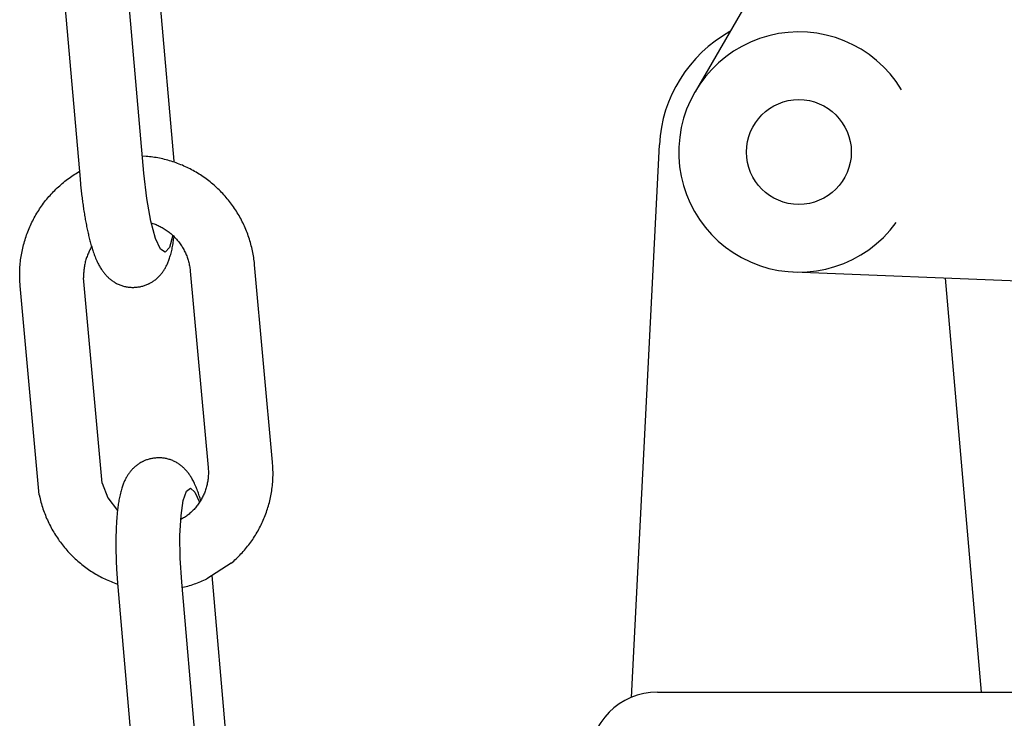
# Model space of a CAD drawing. Extents: x -169 to 7270, y -140 to 2984.
# Tile 208 of 256: x 1845.47 to 1847.26, y 415.19 to 416.46. Entities that reach past the tile are written whole.
import ezdxf

# ---------------------------------------------------------------- set-up
doc = ezdxf.new("R2010")
doc.units = 0
doc.header["$MEASUREMENT"] = 0
doc.layers.add('FILL-CAP', color=1, linetype='CONTINUOUS')
doc.layers.add('SPILL-BUCKET', color=1, linetype='CONTINUOUS')

msp = doc.modelspace()

# ---------------------------------------------------------------- linework, layer by layer
at = {"layer": 'FILL-CAP', "linetype": 'Continuous'}
for p, q in [((1846.90898, 416.69035), (1846.70063, 416.33192)), ((1846.58483, 415.22851), (1846.63584, 416.23539)), ((1847.8934, 415.96186), (1846.88078, 416.00343)), ((1847.2225, 415.23798), (1847.15662, 415.99211)), ((1846.63256, 415.23798), (1847.81396, 415.23798))]:
    msp.add_line(p, q, dxfattribs=at)
at = {"layer": 'FILL-CAP', "color": 7, "linetype": 'Continuous'}
msp.add_circle((1846.88975, 416.22199), 0.0955, dxfattribs=at)
at = {"layer": 'FILL-CAP', "linetype": 'Continuous'}
for centre, radius, start, end in [((1846.88552, 416.22274), 0.25, 119.01975, 177.10011), ((1846.88983, 416.22199), 0.2188, 31.20748, 324.09013), ((1846.63256, 415.11298), 0.125, 90, 180)]:
    msp.add_arc(centre, radius, start, end, dxfattribs=at)
at = {"layer": 'SPILL-BUCKET', "color": 1, "linetype": 'Continuous'}
for p, q in [((1845.69678, 416.18323), (1845.66548, 416.54068)), ((1845.75198, 416.20506), (1845.7216, 416.55193)), ((1845.54901, 416.53239), (1845.58053, 416.17245)), ((1845.70101, 416.21413), (1845.69403, 416.21461)), ((1845.70409, 416.21385), (1845.70101, 416.21413)), ((1845.70717, 416.21352), (1845.70409, 416.21385)), ((1845.71024, 416.21315), (1845.70717, 416.21352)), ((1845.71331, 416.21274), (1845.71024, 416.21315)), ((1845.71637, 416.21228), (1845.71331, 416.21274)), ((1845.71942, 416.21177), (1845.71637, 416.21228)), ((1845.72247, 416.21122), (1845.71942, 416.21177)), ((1845.72551, 416.21063), (1845.72247, 416.21122)), ((1845.72854, 416.20999), (1845.72551, 416.21063)), ((1845.73157, 416.20931), (1845.72854, 416.20999)), ((1845.73458, 416.20859), (1845.73157, 416.20931)), ((1845.73759, 416.20781), (1845.73458, 416.20859)), ((1845.74058, 416.207), (1845.73759, 416.20781)), ((1845.74356, 416.20615), (1845.74058, 416.207)), ((1845.74653, 416.20525), (1845.74356, 416.20615)), ((1845.74949, 416.2043), (1845.74653, 416.20525)), ((1845.75243, 416.20332), (1845.74949, 416.2043)), ((1845.75536, 416.20229), (1845.75243, 416.20332)), ((1845.75828, 416.20122), (1845.75536, 416.20229)), ((1845.76118, 416.20011), (1845.75828, 416.20122)), ((1845.76406, 416.19895), (1845.76118, 416.20011)), ((1845.76693, 416.19775), (1845.76406, 416.19895)), ((1845.76978, 416.19652), (1845.76693, 416.19775)), ((1845.56553, 416.17794), (1845.56811, 416.17967)), ((1845.56811, 416.17967), (1845.57072, 416.18136)), ((1845.57072, 416.18136), (1845.57335, 416.18302)), ((1845.57335, 416.18302), (1845.576, 416.18464)), ((1845.576, 416.18464), (1845.57867, 416.18621)), ((1845.57867, 416.18621), (1845.57929, 416.18657)), ((1845.7021, 416.13703), (1845.69678, 416.18323)), ((1845.77261, 416.19524), (1845.76978, 416.19652)), ((1845.77543, 416.19392), (1845.77261, 416.19524)), ((1845.77822, 416.19256), (1845.77543, 416.19392)), ((1845.781, 416.19115), (1845.77822, 416.19256)), ((1845.78376, 416.18971), (1845.781, 416.19115)), ((1845.78649, 416.18823), (1845.78376, 416.18971)), ((1845.78921, 416.18671), (1845.78649, 416.18823)), ((1845.7919, 416.18514), (1845.78921, 416.18671)), ((1845.79457, 416.18354), (1845.7919, 416.18514)), ((1845.79722, 416.18191), (1845.79457, 416.18354)), ((1845.79985, 416.18023), (1845.79722, 416.18191)), ((1845.80245, 416.17852), (1845.79985, 416.18023)), ((1845.54349, 416.1607), (1845.54582, 416.16276)), ((1845.54582, 416.16276), (1845.54819, 416.16478)), ((1845.54819, 416.16478), (1845.55059, 416.16677)), ((1845.55059, 416.16677), (1845.55301, 416.16872)), ((1845.55301, 416.16872), (1845.55546, 416.17063)), ((1845.55546, 416.17063), (1845.55794, 416.17251)), ((1845.55794, 416.17251), (1845.56045, 416.17436)), ((1845.56045, 416.17436), (1845.56298, 416.17616)), ((1845.56298, 416.17616), (1845.56553, 416.17794)), ((1845.58053, 416.17245), (1845.58066, 416.17097)), ((1845.58066, 416.17097), (1845.58079, 416.16948)), ((1845.58079, 416.16948), (1845.58105, 416.16666)), ((1845.58105, 416.16666), (1845.58132, 416.16385)), ((1845.58132, 416.16385), (1845.58159, 416.16104)), ((1845.58159, 416.16104), (1845.58188, 416.15824)), ((1845.80503, 416.17676), (1845.80245, 416.17852)), ((1845.80758, 416.17498), (1845.80503, 416.17676)), ((1845.81011, 416.17315), (1845.80758, 416.17498)), ((1845.81261, 416.17129), (1845.81011, 416.17315)), ((1845.81508, 416.16939), (1845.81261, 416.17129)), ((1845.81753, 416.16745), (1845.81508, 416.16939)), ((1845.81995, 416.16548), (1845.81753, 416.16745)), ((1845.82234, 416.16348), (1845.81995, 416.16548)), ((1845.8247, 416.16144), (1845.82234, 416.16348)), ((1845.82703, 416.15937), (1845.8247, 416.16144)), ((1845.52381, 416.14073), (1845.52587, 416.14307)), ((1845.52587, 416.14307), (1845.52796, 416.14539)), ((1845.52796, 416.14539), (1845.53009, 416.14767)), ((1845.53009, 416.14767), (1845.53224, 416.14993)), ((1845.53224, 416.14993), (1845.53443, 416.15215)), ((1845.53443, 416.15215), (1845.53665, 416.15433)), ((1845.53665, 416.15433), (1845.5389, 416.15649)), ((1845.5389, 416.15649), (1845.54118, 416.15861)), ((1845.54118, 416.15861), (1845.54349, 416.1607)), ((1845.58188, 416.15824), (1845.58217, 416.15544)), ((1845.58217, 416.15544), (1845.58247, 416.15266)), ((1845.58247, 416.15266), (1845.58278, 416.14987)), ((1845.58278, 416.14987), (1845.58309, 416.1471)), ((1845.58309, 416.1471), (1845.58342, 416.14433)), ((1845.58342, 416.14433), (1845.58375, 416.14158)), ((1845.82934, 416.15726), (1845.82703, 416.15937)), ((1845.83161, 416.15512), (1845.82934, 416.15726)), ((1845.83385, 416.15295), (1845.83161, 416.15512)), ((1845.83607, 416.15075), (1845.83385, 416.15295)), ((1845.83824, 416.14851), (1845.83607, 416.15075)), ((1845.84039, 416.14624), (1845.83824, 416.14851)), ((1845.84251, 416.14395), (1845.84039, 416.14624)), ((1845.84459, 416.14162), (1845.84251, 416.14395)), ((1845.51037, 416.12352), (1845.51219, 416.12606)), ((1845.51219, 416.12606), (1845.51404, 416.12858)), ((1845.51404, 416.12858), (1845.51592, 416.13107)), ((1845.51592, 416.13107), (1845.51784, 416.13352)), ((1845.51784, 416.13352), (1845.5198, 416.13595)), ((1845.5198, 416.13595), (1845.52179, 416.13836)), ((1845.52179, 416.13836), (1845.52381, 416.14073)), ((1845.58375, 416.14158), (1845.58409, 416.13883)), ((1845.58409, 416.13883), (1845.58444, 416.13609)), ((1845.58444, 416.13609), (1845.58479, 416.13337)), ((1845.58479, 416.13337), (1845.58515, 416.13065)), ((1845.58515, 416.13065), (1845.58552, 416.12794)), ((1845.58552, 416.12794), (1845.5859, 416.12525)), ((1845.5859, 416.12525), (1845.58628, 416.12257)), ((1845.70938, 416.09627), (1845.7021, 416.13703)), ((1845.84664, 416.13926), (1845.84459, 416.14162)), ((1845.84866, 416.13687), (1845.84664, 416.13926)), ((1845.85064, 416.13446), (1845.84866, 416.13687)), ((1845.85259, 416.13201), (1845.85064, 416.13446)), ((1845.8545, 416.12954), (1845.85259, 416.13201)), ((1845.85638, 416.12704), (1845.8545, 416.12954)), ((1845.85822, 416.12451), (1845.85638, 416.12704)), ((1845.49871, 416.10504), (1845.50026, 416.10775)), ((1845.50026, 416.10775), (1845.50186, 416.11044)), ((1845.50186, 416.11044), (1845.50348, 416.1131)), ((1845.50348, 416.1131), (1845.50515, 416.11575)), ((1845.50515, 416.11575), (1845.50685, 416.11836)), ((1845.50685, 416.11836), (1845.50859, 416.12095)), ((1845.50859, 416.12095), (1845.51037, 416.12352)), ((1845.58628, 416.12257), (1845.58668, 416.1199)), ((1845.58668, 416.1199), (1845.58708, 416.11725)), ((1845.58708, 416.11725), (1845.58748, 416.11461)), ((1845.58748, 416.11461), (1845.5879, 416.11198)), ((1845.5879, 416.11198), (1845.58832, 416.10937)), ((1845.58832, 416.10937), (1845.58875, 416.10677)), ((1845.86002, 416.12196), (1845.85822, 416.12451)), ((1845.86179, 416.11939), (1845.86002, 416.12196)), ((1845.86352, 416.11678), (1845.86179, 416.11939)), ((1845.86522, 416.11415), (1845.86352, 416.11678)), ((1845.86687, 416.1115), (1845.86522, 416.11415)), ((1845.86849, 416.10882), (1845.86687, 416.1115)), ((1845.87007, 416.10613), (1845.86849, 416.10882)), ((1845.49022, 416.08832), (1845.49154, 416.09116)), ((1845.49154, 416.09116), (1845.4929, 416.09397)), ((1845.4929, 416.09397), (1845.49429, 416.09677)), ((1845.49429, 416.09677), (1845.49572, 416.09955)), ((1845.49572, 416.09955), (1845.4972, 416.1023)), ((1845.4972, 416.1023), (1845.49871, 416.10504)), ((1845.58875, 416.10677), (1845.58919, 416.10419)), ((1845.58919, 416.10419), (1845.58963, 416.10162)), ((1845.58963, 416.10162), (1845.59009, 416.09907)), ((1845.59009, 416.09907), (1845.59055, 416.09653)), ((1845.59055, 416.09653), (1845.59102, 416.09401)), ((1845.59102, 416.09401), (1845.59149, 416.09151)), ((1845.59149, 416.09151), (1845.59198, 416.08902)), ((1845.71795, 416.06469), (1845.70938, 416.09627)), ((1845.71026, 416.09301), (1845.71327, 416.09201)), ((1845.71327, 416.09201), (1845.71523, 416.09131)), ((1845.71523, 416.09131), (1845.71719, 416.09058)), ((1845.71719, 416.09058), (1845.71912, 416.0898)), ((1845.71912, 416.0898), (1845.72104, 416.08898)), ((1845.87161, 416.10341), (1845.87007, 416.10613)), ((1845.87312, 416.10067), (1845.87161, 416.10341)), ((1845.87458, 416.0979), (1845.87312, 416.10067)), ((1845.876, 416.09512), (1845.87458, 416.0979)), ((1845.87739, 416.09231), (1845.876, 416.09512)), ((1845.87873, 416.08949), (1845.87739, 416.09231)), ((1845.88003, 416.08665), (1845.87873, 416.08949)), ((1845.4832, 416.07093), (1845.48427, 416.07387)), ((1845.48427, 416.07387), (1845.48537, 416.07679)), ((1845.48537, 416.07679), (1845.48652, 416.0797)), ((1845.48652, 416.0797), (1845.48772, 416.08259)), ((1845.48772, 416.08259), (1845.48895, 416.08547)), ((1845.48895, 416.08547), (1845.49022, 416.08832)), ((1845.59198, 416.08902), (1845.59247, 416.08655)), ((1845.59247, 416.08655), (1845.59297, 416.08409)), ((1845.59297, 416.08409), (1845.59348, 416.08165)), ((1845.59348, 416.08165), (1845.594, 416.07923)), ((1845.594, 416.07923), (1845.59453, 416.07683)), ((1845.59453, 416.07683), (1845.59506, 416.07444)), ((1845.59506, 416.07444), (1845.59561, 416.07206)), ((1845.59561, 416.07206), (1845.59616, 416.06971)), ((1845.72104, 416.08898), (1845.72295, 416.08812)), ((1845.72295, 416.08812), (1845.72483, 416.08722)), ((1845.72483, 416.08722), (1845.7267, 416.08628)), ((1845.7267, 416.08628), (1845.72855, 416.0853)), ((1845.72855, 416.0853), (1845.73038, 416.08429)), ((1845.73038, 416.08429), (1845.73219, 416.08323)), ((1845.73219, 416.08323), (1845.73397, 416.08213)), ((1845.73397, 416.08213), (1845.73574, 416.081)), ((1845.73574, 416.081), (1845.73748, 416.07983)), ((1845.73748, 416.07983), (1845.73919, 416.07863)), ((1845.73919, 416.07863), (1845.74088, 416.07739)), ((1845.74088, 416.07739), (1845.74255, 416.07611)), ((1845.74255, 416.07611), (1845.74419, 416.0748)), ((1845.74419, 416.0748), (1845.7458, 416.07345)), ((1845.7458, 416.07345), (1845.74738, 416.07207)), ((1845.74738, 416.07207), (1845.74894, 416.07066)), ((1845.8813, 416.08378), (1845.88003, 416.08665)), ((1845.88252, 416.08091), (1845.8813, 416.08378)), ((1845.8837, 416.07801), (1845.88252, 416.08091)), ((1845.88484, 416.0751), (1845.8837, 416.07801)), ((1845.88593, 416.07217), (1845.88484, 416.0751)), ((1845.88699, 416.06923), (1845.88593, 416.07217)), ((1845.47768, 416.053), (1845.4785, 416.05602)), ((1845.4785, 416.05602), (1845.47935, 416.05903)), ((1845.47935, 416.05903), (1845.48025, 416.06203)), ((1845.48025, 416.06203), (1845.48119, 416.06501)), ((1845.48119, 416.06501), (1845.48217, 416.06798)), ((1845.48217, 416.06798), (1845.4832, 416.07093)), ((1845.59616, 416.06971), (1845.59673, 416.06736)), ((1845.59673, 416.06736), (1845.5973, 416.06504)), ((1845.5973, 416.06504), (1845.59789, 416.06272)), ((1845.59789, 416.06272), (1845.59849, 416.06043)), ((1845.59849, 416.06043), (1845.59911, 416.05813)), ((1845.59911, 416.05813), (1845.59973, 416.05586)), ((1845.59973, 416.05586), (1845.60037, 416.05358)), ((1845.60037, 416.05358), (1845.60103, 416.05134)), ((1845.72703, 416.04515), (1845.71795, 416.06469)), ((1845.74928, 416.07027), (1845.74344, 416.04807)), ((1845.74894, 416.07066), (1845.75047, 416.06922)), ((1845.74948, 416.05261), (1845.7499, 416.05506)), ((1845.7499, 416.05506), (1845.7503, 416.05755)), ((1845.7503, 416.05755), (1845.75067, 416.05997)), ((1845.75047, 416.06922), (1845.75196, 416.06774)), ((1845.75067, 416.05997), (1845.75102, 416.06242)), ((1845.75102, 416.06242), (1845.75135, 416.06483)), ((1845.75135, 416.06483), (1845.75166, 416.06727)), ((1845.75166, 416.06727), (1845.75174, 416.06795)), ((1845.75196, 416.06774), (1845.75343, 416.06623)), ((1845.75343, 416.06623), (1845.75487, 416.06469)), ((1845.75487, 416.06469), (1845.75627, 416.06312)), ((1845.75627, 416.06312), (1845.75764, 416.06153)), ((1845.75764, 416.06153), (1845.75898, 416.0599)), ((1845.75898, 416.0599), (1845.76029, 416.05825)), ((1845.76029, 416.05825), (1845.76156, 416.05657)), ((1845.76156, 416.05657), (1845.7628, 416.05487)), ((1845.7628, 416.05487), (1845.764, 416.05314)), ((1845.888, 416.06627), (1845.88699, 416.06923)), ((1845.88897, 416.0633), (1845.888, 416.06627)), ((1845.8899, 416.06032), (1845.88897, 416.0633)), ((1845.89078, 416.05732), (1845.8899, 416.06032)), ((1845.89162, 416.05431), (1845.89078, 416.05732)), ((1845.89242, 416.05129), (1845.89162, 416.05431)), ((1845.47373, 416.03467), (1845.47428, 416.03775)), ((1845.47428, 416.03775), (1845.47487, 416.04082)), ((1845.47487, 416.04082), (1845.47551, 416.04388)), ((1845.47551, 416.04388), (1845.47619, 416.04693)), ((1845.47619, 416.04693), (1845.47692, 416.04997)), ((1845.47692, 416.04997), (1845.47768, 416.053)), ((1845.59481, 416.03588), (1845.59402, 416.03393)), ((1845.59564, 416.03782), (1845.59481, 416.03588)), ((1845.59651, 416.03974), (1845.59564, 416.03782)), ((1845.59742, 416.04164), (1845.59651, 416.03974)), ((1845.59837, 416.04352), (1845.59742, 416.04164)), ((1845.59935, 416.04538), (1845.59837, 416.04352)), ((1845.60038, 416.04722), (1845.59935, 416.04538)), ((1845.60144, 416.04904), (1845.60038, 416.04722)), ((1845.60103, 416.05134), (1845.6017, 416.04907)), ((1845.6016, 416.04931), (1845.60144, 416.04904)), ((1845.6017, 416.04907), (1845.60239, 416.04683)), ((1845.60239, 416.04683), (1845.60311, 416.04457)), ((1845.60311, 416.04457), (1845.60384, 416.04234)), ((1845.60384, 416.04234), (1845.60461, 416.04007)), ((1845.60461, 416.04007), (1845.60539, 416.03783)), ((1845.60539, 416.03783), (1845.60622, 416.03554)), ((1845.60622, 416.03554), (1845.60707, 416.03327)), ((1845.73579, 416.03943), (1845.72703, 416.04515)), ((1845.74344, 416.04807), (1845.73579, 416.03943)), ((1845.74496, 416.03301), (1845.74561, 416.03528)), ((1845.74561, 416.03528), (1845.74623, 416.03758)), ((1845.74623, 416.03758), (1845.74685, 416.04004)), ((1845.74685, 416.04004), (1845.74744, 416.04252)), ((1845.74744, 416.04252), (1845.748, 416.04505)), ((1845.748, 416.04505), (1845.74853, 416.0476)), ((1845.74853, 416.0476), (1845.74901, 416.05009)), ((1845.74901, 416.05009), (1845.74948, 416.05261)), ((1845.764, 416.05314), (1845.76517, 416.05138)), ((1845.76517, 416.05138), (1845.7663, 416.0496)), ((1845.7663, 416.0496), (1845.76739, 416.0478)), ((1845.76739, 416.0478), (1845.76845, 416.04598)), ((1845.76845, 416.04598), (1845.76946, 416.04413)), ((1845.76946, 416.04413), (1845.77045, 416.04227)), ((1845.77045, 416.04227), (1845.77139, 416.04038)), ((1845.77139, 416.04038), (1845.77229, 416.03848)), ((1845.77229, 416.03848), (1845.77316, 416.03656)), ((1845.77316, 416.03656), (1845.77398, 416.03462)), ((1845.89318, 416.04825), (1845.89242, 416.05129)), ((1845.89389, 416.04521), (1845.89318, 416.04825)), ((1845.89456, 416.04216), (1845.89389, 416.04521)), ((1845.89518, 416.0391), (1845.89456, 416.04216)), ((1845.89576, 416.03603), (1845.89518, 416.0391)), ((1845.8963, 416.03295), (1845.89576, 416.03603)), ((1845.47135, 416.01607), (1845.47164, 416.01918)), ((1845.47164, 416.01918), (1845.47197, 416.02229)), ((1845.47197, 416.02229), (1845.47234, 416.0254)), ((1845.47234, 416.0254), (1845.47276, 416.02849)), ((1845.47276, 416.02849), (1845.47322, 416.03159)), ((1845.47322, 416.03159), (1845.47373, 416.03467)), ((1845.58916, 416.0178), (1845.58875, 416.01574)), ((1845.58963, 416.01986), (1845.58916, 416.0178)), ((1845.59013, 416.02191), (1845.58963, 416.01986)), ((1845.59067, 416.02394), (1845.59013, 416.02191)), ((1845.59126, 416.02597), (1845.59067, 416.02394)), ((1845.59189, 416.02798), (1845.59126, 416.02597)), ((1845.59256, 416.02998), (1845.59189, 416.02798)), ((1845.59327, 416.03196), (1845.59256, 416.02998)), ((1845.59402, 416.03393), (1845.59327, 416.03196)), ((1845.60707, 416.03327), (1845.60799, 416.03094)), ((1845.60799, 416.03094), (1845.60893, 416.02863)), ((1845.60893, 416.02863), (1845.60994, 416.02625)), ((1845.60994, 416.02625), (1845.61099, 416.0239)), ((1845.61099, 416.0239), (1845.61196, 416.02181)), ((1845.61196, 416.02181), (1845.61296, 416.01974)), ((1845.61296, 416.01974), (1845.61391, 416.01788)), ((1845.61391, 416.01788), (1845.61489, 416.01602)), ((1845.73903, 416.01709), (1845.73971, 416.01857)), ((1845.73971, 416.01857), (1845.7404, 416.02015)), ((1845.7404, 416.02015), (1845.74106, 416.02173)), ((1845.74106, 416.02173), (1845.74173, 416.02344)), ((1845.74173, 416.02344), (1845.74237, 416.02514)), ((1845.74237, 416.02514), (1845.74304, 416.02701)), ((1845.74304, 416.02701), (1845.74367, 416.02888)), ((1845.74367, 416.02888), (1845.74434, 416.03094)), ((1845.74434, 416.03094), (1845.74496, 416.03301)), ((1845.77398, 416.03462), (1845.77477, 416.03266)), ((1845.77477, 416.03266), (1845.77551, 416.03069)), ((1845.77551, 416.03069), (1845.77621, 416.02871)), ((1845.77621, 416.02871), (1845.77688, 416.02671)), ((1845.77688, 416.02671), (1845.7775, 416.0247)), ((1845.7775, 416.0247), (1845.77808, 416.02267)), ((1845.77808, 416.02267), (1845.77861, 416.02064)), ((1845.77861, 416.02064), (1845.77911, 416.01859)), ((1845.77911, 416.01859), (1845.77956, 416.01654)), ((1845.89679, 416.02987), (1845.8963, 416.03295)), ((1845.89724, 416.02678), (1845.89679, 416.02987)), ((1845.89764, 416.02368), (1845.89724, 416.02678)), ((1845.898, 416.02058), (1845.89764, 416.02368)), ((1845.8982, 416.01868), (1845.898, 416.02058)), ((1845.89838, 416.01678), (1845.8982, 416.01868)), ((1845.47058, 415.99735), (1845.4706, 416.00047)), ((1845.4706, 416.00047), (1845.47066, 416.00359)), ((1845.47066, 416.00359), (1845.47076, 416.00672)), ((1845.47076, 416.00672), (1845.47091, 416.00984)), ((1845.47091, 416.00984), (1845.47111, 416.01296)), ((1845.47111, 416.01296), (1845.47135, 416.01607)), ((1845.58701, 416.00112), (1845.58693, 415.99901)), ((1845.58713, 416.00322), (1845.58701, 416.00112)), ((1845.58729, 416.00531), (1845.58713, 416.00322)), ((1845.5875, 416.00741), (1845.58729, 416.00531)), ((1845.58774, 416.0095), (1845.5875, 416.00741)), ((1845.58804, 416.01159), (1845.58774, 416.0095)), ((1845.58837, 416.01367), (1845.58804, 416.01159)), ((1845.58875, 416.01574), (1845.58837, 416.01367)), ((1845.61489, 416.01602), (1845.61582, 416.01434)), ((1845.61582, 416.01434), (1845.61678, 416.01267)), ((1845.61678, 416.01267), (1845.61769, 416.01114)), ((1845.61769, 416.01114), (1845.61864, 416.00962)), ((1845.61864, 416.00962), (1845.61955, 416.00821)), ((1845.61955, 416.00821), (1845.6205, 416.0068)), ((1845.6205, 416.0068), (1845.62142, 416.00548)), ((1845.62142, 416.00548), (1845.62238, 416.00417)), ((1845.62238, 416.00417), (1845.62331, 416.00292)), ((1845.62331, 416.00292), (1845.62429, 416.00168)), ((1845.62429, 416.00168), (1845.62525, 416.0005)), ((1845.62525, 416.0005), (1845.62625, 415.99933)), ((1845.72759, 415.99902), (1845.72855, 416.00017)), ((1845.72855, 416.00017), (1845.72949, 416.00135)), ((1845.72949, 416.00135), (1845.7304, 416.00254)), ((1845.7304, 416.00254), (1845.73129, 416.00376)), ((1845.73129, 416.00376), (1845.73215, 416.00498)), ((1845.73215, 416.00498), (1845.73299, 416.00623)), ((1845.73299, 416.00623), (1845.73381, 416.00749)), ((1845.73381, 416.00749), (1845.73461, 416.00879)), ((1845.73461, 416.00879), (1845.73538, 416.01008)), ((1845.73538, 416.01008), (1845.73615, 416.01144)), ((1845.73615, 416.01144), (1845.73688, 416.01278)), ((1845.73688, 416.01278), (1845.73762, 416.01419)), ((1845.73762, 416.01419), (1845.73832, 416.0156)), ((1845.73832, 416.0156), (1845.73903, 416.01709)), ((1845.77956, 416.01654), (1845.77998, 416.01448)), ((1845.77998, 416.01448), (1845.78034, 416.01241)), ((1845.78034, 416.01241), (1845.78067, 416.01033)), ((1845.78067, 416.01033), (1845.78095, 416.00825)), ((1845.78095, 416.00825), (1845.78115, 416.00653)), ((1845.78115, 416.00653), (1845.78133, 416.0048)), ((1845.78133, 416.0048), (1845.81385, 415.64734)), ((1845.93113, 415.65684), (1845.89838, 416.01678)), ((1845.4706, 415.99423), (1845.47058, 415.99735)), ((1845.47068, 415.9911), (1845.4706, 415.99423)), ((1845.47079, 415.98798), (1845.47068, 415.9911)), ((1845.47096, 415.98487), (1845.47079, 415.98798)), ((1845.47116, 415.98175), (1845.47096, 415.98487)), ((1845.47131, 415.97985), (1845.47116, 415.98175)), ((1845.58693, 415.99901), (1845.5869, 415.99691)), ((1845.5869, 415.99691), (1845.58691, 415.99481)), ((1845.58691, 415.99481), (1845.58697, 415.99271)), ((1845.62085, 415.61861), (1845.58697, 415.99271)), ((1845.62625, 415.99933), (1845.62724, 415.99819)), ((1845.62724, 415.99819), (1845.62827, 415.99707)), ((1845.62827, 415.99707), (1845.6293, 415.99599)), ((1845.6293, 415.99599), (1845.63036, 415.99492)), ((1845.63036, 415.99492), (1845.63143, 415.99388)), ((1845.63143, 415.99388), (1845.63254, 415.99285)), ((1845.63254, 415.99285), (1845.63365, 415.99186)), ((1845.63365, 415.99186), (1845.6348, 415.99088)), ((1845.6348, 415.99088), (1845.63596, 415.98993)), ((1845.63596, 415.98993), (1845.63715, 415.98899)), ((1845.63715, 415.98899), (1845.63836, 415.98809)), ((1845.63836, 415.98809), (1845.6396, 415.9872)), ((1845.6396, 415.9872), (1845.641, 415.98625)), ((1845.641, 415.98625), (1845.64243, 415.98533)), ((1845.64243, 415.98533), (1845.64389, 415.98444)), ((1845.64389, 415.98444), (1845.64538, 415.98359)), ((1845.64538, 415.98359), (1845.64688, 415.98278)), ((1845.64688, 415.98278), (1845.64842, 415.982)), ((1845.64842, 415.982), (1845.64997, 415.98126)), ((1845.70389, 415.98115), (1845.70536, 415.98183)), ((1845.70536, 415.98183), (1845.70596, 415.98212)), ((1845.70596, 415.98212), (1845.70655, 415.98242)), ((1845.70655, 415.98242), (1845.70697, 415.98264)), ((1845.70697, 415.98264), (1845.70725, 415.98278)), ((1845.70754, 415.98292), (1845.70978, 415.98415)), ((1845.70978, 415.98415), (1845.71116, 415.98496)), ((1845.71116, 415.98496), (1845.71251, 415.9858)), ((1845.71251, 415.9858), (1845.71384, 415.98667)), ((1845.71384, 415.98667), (1845.71514, 415.98757)), ((1845.71514, 415.98757), (1845.71641, 415.9885)), ((1845.71641, 415.9885), (1845.71766, 415.98945)), ((1845.71766, 415.98945), (1845.71888, 415.99043)), ((1845.71888, 415.99043), (1845.72007, 415.99143)), ((1845.72007, 415.99143), (1845.72123, 415.99245)), ((1845.72123, 415.99245), (1845.72236, 415.9935)), ((1845.72236, 415.9935), (1845.72346, 415.99456)), ((1845.72346, 415.99456), (1845.72453, 415.99565)), ((1845.72453, 415.99565), (1845.72558, 415.99676)), ((1845.72558, 415.99676), (1845.7266, 415.99788)), ((1845.7266, 415.99788), (1845.72759, 415.99902)), ((1845.47148, 415.97794), (1845.47131, 415.97985)), ((1845.50611, 415.59726), (1845.47148, 415.97794)), ((1845.64997, 415.98126), (1845.65154, 415.98057)), ((1845.65154, 415.98057), (1845.65313, 415.97991)), ((1845.65313, 415.97991), (1845.65475, 415.9793)), ((1845.65475, 415.9793), (1845.65637, 415.97873)), ((1845.65637, 415.97873), (1845.65801, 415.9782)), ((1845.65801, 415.9782), (1845.65967, 415.97773)), ((1845.65967, 415.97773), (1845.66133, 415.97729)), ((1845.66133, 415.97729), (1845.66301, 415.9769)), ((1845.66301, 415.9769), (1845.66469, 415.97656)), ((1845.66469, 415.97656), (1845.66638, 415.97626)), ((1845.66638, 415.97626), (1845.66808, 415.97601)), ((1845.66808, 415.97601), (1845.66978, 415.9758)), ((1845.66978, 415.9758), (1845.67148, 415.97564)), ((1845.67148, 415.97564), (1845.67318, 415.97553)), ((1845.67318, 415.97553), (1845.67489, 415.97547)), ((1845.67489, 415.97547), (1845.67658, 415.97544)), ((1845.67658, 415.97544), (1845.67828, 415.97547)), ((1845.67828, 415.97547), (1845.67972, 415.97553)), ((1845.67972, 415.97553), (1845.68115, 415.97563)), ((1845.68115, 415.97562), (1845.68263, 415.97573)), ((1845.68262, 415.97574), (1845.68288, 415.97575)), ((1845.68288, 415.97575), (1845.68313, 415.97577)), ((1845.68313, 415.97577), (1845.6848, 415.97592)), ((1845.6848, 415.97592), (1845.68647, 415.97613)), ((1845.68647, 415.97613), (1845.68813, 415.97639)), ((1845.68813, 415.97639), (1845.68978, 415.97668)), ((1845.68978, 415.97668), (1845.69141, 415.97701)), ((1845.69141, 415.97701), (1845.69303, 415.97739)), ((1845.69303, 415.97739), (1845.69463, 415.97781)), ((1845.69463, 415.97781), (1845.69622, 415.97827)), ((1845.69622, 415.97827), (1845.69779, 415.97877)), ((1845.69779, 415.97877), (1845.69935, 415.97931)), ((1845.69935, 415.97931), (1845.70088, 415.97988)), ((1845.70088, 415.97988), (1845.7024, 415.98049)), ((1845.7024, 415.98049), (1845.70389, 415.98115)), ((1845.696, 415.65875), (1845.69545, 415.65849)), ((1845.69842, 415.65983), (1845.696, 415.65875)), ((1845.69993, 415.66045), (1845.69842, 415.65983)), ((1845.70147, 415.66102), (1845.69993, 415.66045)), ((1845.70302, 415.66156), (1845.70147, 415.66102)), ((1845.70459, 415.66206), (1845.70302, 415.66156)), ((1845.70618, 415.66252), (1845.70459, 415.66206)), ((1845.70778, 415.66294), (1845.70618, 415.66252)), ((1845.70941, 415.66331), (1845.70778, 415.66294)), ((1845.71104, 415.66365), (1845.70941, 415.66331)), ((1845.71269, 415.66394), (1845.71104, 415.66365)), ((1845.71434, 415.66419), (1845.71269, 415.66394)), ((1845.71601, 415.66441), (1845.71434, 415.66419)), ((1845.71769, 415.66456), (1845.71601, 415.66441)), ((1845.71794, 415.66457), (1845.71769, 415.66456)), ((1845.71819, 415.66458), (1845.71794, 415.66457)), ((1845.71966, 415.66471), (1845.71819, 415.6646)), ((1845.7211, 415.66479), (1845.71966, 415.6647)), ((1845.72253, 415.66485), (1845.7211, 415.66479)), ((1845.72423, 415.66488), (1845.72253, 415.66485)), ((1845.72593, 415.66486), (1845.72423, 415.66488)), ((1845.72763, 415.66479), (1845.72593, 415.66486)), ((1845.72933, 415.66468), (1845.72763, 415.66479)), ((1845.73104, 415.66452), (1845.72933, 415.66468)), ((1845.73273, 415.66432), (1845.73104, 415.66452)), ((1845.73443, 415.66407), (1845.73273, 415.66432)), ((1845.73612, 415.66377), (1845.73443, 415.66407)), ((1845.73781, 415.66342), (1845.73612, 415.66377)), ((1845.73948, 415.66303), (1845.73781, 415.66342)), ((1845.74115, 415.6626), (1845.73948, 415.66303)), ((1845.7428, 415.66212), (1845.74115, 415.6626)), ((1845.74444, 415.66159), (1845.7428, 415.66212)), ((1845.74607, 415.66102), (1845.74444, 415.66159)), ((1845.74768, 415.66041), (1845.74607, 415.66102)), ((1845.74927, 415.65976), (1845.74768, 415.66041)), ((1845.75085, 415.65906), (1845.74927, 415.65976)), ((1845.7524, 415.65833), (1845.75085, 415.65906)), ((1845.67322, 415.64131), (1845.67226, 415.64015)), ((1845.67422, 415.64245), (1845.67322, 415.64131)), ((1845.67523, 415.64357), (1845.67422, 415.64245)), ((1845.67628, 415.64468), (1845.67523, 415.64357)), ((1845.67735, 415.64576), (1845.67628, 415.64468)), ((1845.67846, 415.64683), (1845.67735, 415.64576)), ((1845.67959, 415.64787), (1845.67846, 415.64683)), ((1845.68075, 415.6489), (1845.67959, 415.64787)), ((1845.68194, 415.6499), (1845.68075, 415.6489)), ((1845.68315, 415.65087), (1845.68194, 415.6499)), ((1845.6844, 415.65183), (1845.68315, 415.65087)), ((1845.68567, 415.65275), (1845.6844, 415.65183)), ((1845.68697, 415.65365), (1845.68567, 415.65275)), ((1845.6883, 415.65453), (1845.68697, 415.65365)), ((1845.68966, 415.65537), (1845.6883, 415.65453)), ((1845.69104, 415.65618), (1845.68966, 415.65537)), ((1845.69243, 415.65695), (1845.69104, 415.65618)), ((1845.69384, 415.65769), (1845.69243, 415.65695)), ((1845.69426, 415.65791), (1845.69384, 415.65769)), ((1845.69486, 415.6582), (1845.69426, 415.65791)), ((1845.69545, 415.65849), (1845.69486, 415.6582)), ((1845.75393, 415.65755), (1845.7524, 415.65833)), ((1845.75544, 415.65674), (1845.75393, 415.65755)), ((1845.75692, 415.65588), (1845.75544, 415.65674)), ((1845.75838, 415.655), (1845.75692, 415.65588)), ((1845.75981, 415.65407), (1845.75838, 415.655)), ((1845.76121, 415.65312), (1845.75981, 415.65407)), ((1845.76245, 415.65224), (1845.76121, 415.65312)), ((1845.76366, 415.65134), (1845.76245, 415.65224)), ((1845.76485, 415.6504), (1845.76366, 415.65134)), ((1845.76601, 415.64945), (1845.76485, 415.6504)), ((1845.76716, 415.64847), (1845.76601, 415.64945)), ((1845.76828, 415.64747), (1845.76716, 415.64847)), ((1845.76938, 415.64645), (1845.76828, 415.64747)), ((1845.77045, 415.64541), (1845.76938, 415.64645)), ((1845.77151, 415.64433), (1845.77045, 415.64541)), ((1845.77254, 415.64325), (1845.77151, 415.64433)), ((1845.77357, 415.64213), (1845.77254, 415.64325)), ((1845.77457, 415.641), (1845.77357, 415.64213)), ((1845.77556, 415.63982), (1845.77457, 415.641)), ((1845.81385, 415.64734), (1845.81392, 415.64645)), ((1845.81392, 415.64645), (1845.81399, 415.64556)), ((1845.81399, 415.64556), (1845.81412, 415.64346)), ((1845.81412, 415.64346), (1845.81421, 415.64137)), ((1845.81421, 415.64137), (1845.81426, 415.63927)), ((1845.93135, 415.65421), (1845.93113, 415.65684)), ((1845.93154, 415.65159), (1845.93135, 415.65421)), ((1845.93173, 415.64847), (1845.93154, 415.65159)), ((1845.93187, 415.64536), (1845.93173, 415.64847)), ((1845.93196, 415.64224), (1845.93187, 415.64536)), ((1845.93201, 415.63912), (1845.93196, 415.64224)), ((1845.66178, 415.62324), (1845.66111, 415.62176)), ((1845.66249, 415.62473), (1845.66178, 415.62324)), ((1845.66319, 415.62613), (1845.66249, 415.62473)), ((1845.66393, 415.62754), (1845.66319, 415.62613)), ((1845.66467, 415.62889), (1845.66393, 415.62754)), ((1845.66543, 415.63024), (1845.66467, 415.62889)), ((1845.6662, 415.63154), (1845.66543, 415.63024)), ((1845.66701, 415.63284), (1845.6662, 415.63154)), ((1845.66782, 415.63409), (1845.66701, 415.63284)), ((1845.66866, 415.63535), (1845.66782, 415.63409)), ((1845.66952, 415.63657), (1845.66866, 415.63535)), ((1845.67041, 415.63779), (1845.66952, 415.63657)), ((1845.67132, 415.63897), (1845.67041, 415.63779)), ((1845.67226, 415.64015), (1845.67132, 415.63897)), ((1845.77653, 415.63864), (1845.77556, 415.63982)), ((1845.7775, 415.6374), (1845.77653, 415.63864)), ((1845.77844, 415.63616), (1845.7775, 415.6374)), ((1845.77939, 415.63484), (1845.77844, 415.63616)), ((1845.78031, 415.63353), (1845.77939, 415.63484)), ((1845.78126, 415.63212), (1845.78031, 415.63353)), ((1845.78217, 415.63071), (1845.78126, 415.63212)), ((1845.78312, 415.62919), (1845.78217, 415.63071)), ((1845.78403, 415.62766), (1845.78312, 415.62919)), ((1845.78499, 415.62599), (1845.78403, 415.62766)), ((1845.78592, 415.62431), (1845.78499, 415.62599)), ((1845.7869, 415.62245), (1845.78592, 415.62431)), ((1845.81336, 415.62466), (1845.81306, 415.62259)), ((1845.81362, 415.62673), (1845.81336, 415.62466)), ((1845.81383, 415.62881), (1845.81362, 415.62673)), ((1845.814, 415.6309), (1845.81383, 415.62881)), ((1845.81413, 415.63299), (1845.814, 415.6309)), ((1845.81422, 415.63508), (1845.81413, 415.63299)), ((1845.81426, 415.63718), (1845.81422, 415.63508)), ((1845.81426, 415.63927), (1845.81426, 415.63718)), ((1845.93138, 415.62044), (1845.9316, 415.62355)), ((1845.9316, 415.62355), (1845.93177, 415.62666)), ((1845.93177, 415.62666), (1845.9319, 415.62977)), ((1845.9319, 415.62977), (1845.93198, 415.63289)), ((1845.93198, 415.63289), (1845.93202, 415.636)), ((1845.93202, 415.636), (1845.93201, 415.63912)), ((1845.62085, 415.61861), (1845.63127, 415.59194)), ((1845.6552, 415.60504), (1845.65458, 415.60275)), ((1845.65585, 415.60732), (1845.6552, 415.60504)), ((1845.65648, 415.60939), (1845.65585, 415.60732)), ((1845.65714, 415.61145), (1845.65648, 415.60939)), ((1845.65777, 415.61331), (1845.65714, 415.61145)), ((1845.65844, 415.61518), (1845.65777, 415.61331)), ((1845.65908, 415.61688), (1845.65844, 415.61518)), ((1845.65976, 415.61859), (1845.65908, 415.61688)), ((1845.66042, 415.62017), (1845.65976, 415.61859)), ((1845.66111, 415.62176), (1845.66042, 415.62017)), ((1845.77436, 415.60425), (1845.78168, 415.60954)), ((1845.78168, 415.60954), (1845.78984, 415.60261)), ((1845.78785, 415.62058), (1845.7869, 415.62245)), ((1845.78885, 415.61851), (1845.78785, 415.62058)), ((1845.78983, 415.61643), (1845.78885, 415.61851)), ((1845.79087, 415.61407), (1845.78983, 415.61643)), ((1845.79189, 415.61169), (1845.79087, 415.61407)), ((1845.79283, 415.60939), (1845.79189, 415.61169)), ((1845.79374, 415.60705), (1845.79283, 415.60939)), ((1845.79459, 415.60479), (1845.79374, 415.60705)), ((1845.80911, 415.60641), (1845.80843, 415.60444)), ((1845.80975, 415.60839), (1845.80911, 415.60641)), ((1845.81035, 415.61038), (1845.80975, 415.60839)), ((1845.81091, 415.61239), (1845.81035, 415.61038)), ((1845.81142, 415.61441), (1845.81091, 415.61239)), ((1845.8119, 415.61644), (1845.81142, 415.61441)), ((1845.81232, 415.61848), (1845.8119, 415.61644)), ((1845.81271, 415.62053), (1845.81232, 415.61848)), ((1845.81306, 415.62259), (1845.81271, 415.62053)), ((1845.92915, 415.60191), (1845.92963, 415.60498)), ((1845.92963, 415.60498), (1845.93007, 415.60806)), ((1845.93007, 415.60806), (1845.93047, 415.61115)), ((1845.93047, 415.61115), (1845.93082, 415.61424)), ((1845.93082, 415.61424), (1845.93112, 415.61734)), ((1845.93112, 415.61734), (1845.93138, 415.62044)), ((1845.50621, 415.59725), (1845.5071, 415.59313)), ((1845.5071, 415.59313), (1845.50782, 415.59009)), ((1845.50782, 415.59009), (1845.50857, 415.58705)), ((1845.50857, 415.58705), (1845.50937, 415.58403)), ((1845.63127, 415.59194), (1845.64871, 415.56925)), ((1845.65134, 415.58771), (1845.65092, 415.58526)), ((1845.6518, 415.59024), (1845.65134, 415.58771)), ((1845.65229, 415.59273), (1845.6518, 415.59024)), ((1845.65282, 415.59528), (1845.65229, 415.59273)), ((1845.65338, 415.5978), (1845.65282, 415.59528)), ((1845.65396, 415.60029), (1845.65338, 415.5978)), ((1845.65458, 415.60275), (1845.65396, 415.60029)), ((1845.7644, 415.55962), (1845.76844, 415.58717)), ((1845.76844, 415.58717), (1845.77436, 415.60425)), ((1845.78984, 415.60261), (1845.79821, 415.58402)), ((1845.79542, 415.6025), (1845.79459, 415.60479)), ((1845.79621, 415.60026), (1845.79542, 415.6025)), ((1845.79698, 415.59799), (1845.79621, 415.60026)), ((1845.79771, 415.59575), (1845.79698, 415.59799)), ((1845.79842, 415.59349), (1845.79771, 415.59575)), ((1845.79911, 415.59126), (1845.79842, 415.59349)), ((1845.79979, 415.58899), (1845.79911, 415.59126)), ((1845.80049, 415.58756), (1845.79941, 415.58579)), ((1845.80029, 415.58728), (1845.79979, 415.58899)), ((1845.80153, 415.58935), (1845.80049, 415.58756)), ((1845.80253, 415.59117), (1845.80153, 415.58935)), ((1845.80349, 415.59301), (1845.80253, 415.59117)), ((1845.80441, 415.59487), (1845.80349, 415.59301)), ((1845.8053, 415.59675), (1845.80441, 415.59487)), ((1845.80614, 415.59864), (1845.8053, 415.59675)), ((1845.80695, 415.60056), (1845.80614, 415.59864)), ((1845.80771, 415.60249), (1845.80695, 415.60056)), ((1845.80843, 415.60444), (1845.80771, 415.60249)), ((1845.92607, 415.58667), (1845.92677, 415.5897)), ((1845.92677, 415.5897), (1845.92743, 415.59274)), ((1845.92743, 415.59274), (1845.92805, 415.59578)), ((1845.92805, 415.59578), (1845.92862, 415.59884)), ((1845.92862, 415.59884), (1845.92915, 415.60191)), ((1845.50937, 415.58403), (1845.51021, 415.58102)), ((1845.51021, 415.58102), (1845.5111, 415.57802)), ((1845.5111, 415.57802), (1845.51202, 415.57504)), ((1845.51202, 415.57504), (1845.51299, 415.57207)), ((1845.51299, 415.57207), (1845.51401, 415.56911)), ((1845.51401, 415.56911), (1845.51506, 415.56617)), ((1845.64886, 415.57065), (1845.64859, 415.56821)), ((1845.64915, 415.57305), (1845.64886, 415.57065)), ((1845.64946, 415.57549), (1845.64915, 415.57305)), ((1845.64979, 415.5779), (1845.64946, 415.57549)), ((1845.65014, 415.58036), (1845.64979, 415.5779)), ((1845.65051, 415.58278), (1845.65014, 415.58036)), ((1845.65092, 415.58526), (1845.65051, 415.58278)), ((1845.78668, 415.56955), (1845.78523, 415.56809)), ((1845.78811, 415.57105), (1845.78668, 415.56955)), ((1845.7895, 415.57257), (1845.78811, 415.57105)), ((1845.79086, 415.57412), (1845.7895, 415.57257)), ((1845.79219, 415.57571), (1845.79086, 415.57412)), ((1845.79348, 415.57732), (1845.79219, 415.57571)), ((1845.79474, 415.57896), (1845.79348, 415.57732)), ((1845.79596, 415.58063), (1845.79474, 415.57896)), ((1845.79715, 415.58233), (1845.79596, 415.58063)), ((1845.7983, 415.58405), (1845.79715, 415.58233)), ((1845.79941, 415.58579), (1845.7983, 415.58405)), ((1845.92095, 415.56876), (1845.92191, 415.57171)), ((1845.92191, 415.57171), (1845.92283, 415.57468)), ((1845.92283, 415.57468), (1845.9237, 415.57766)), ((1845.9237, 415.57766), (1845.92454, 415.58065)), ((1845.92454, 415.58065), (1845.92533, 415.58365)), ((1845.92533, 415.58365), (1845.92607, 415.58667)), ((1845.51506, 415.56617), (1845.51616, 415.56324)), ((1845.51616, 415.56324), (1845.5173, 415.56033)), ((1845.5173, 415.56033), (1845.51848, 415.55743)), ((1845.51848, 415.55743), (1845.5197, 415.55456)), ((1845.5197, 415.55456), (1845.52096, 415.55169)), ((1845.52096, 415.55169), (1845.52226, 415.54885)), ((1845.64708, 415.55105), (1845.64691, 415.54854)), ((1845.64725, 415.55352), (1845.64708, 415.55105)), ((1845.64744, 415.556), (1845.64725, 415.55352)), ((1845.64764, 415.55845), (1845.64744, 415.556)), ((1845.64786, 415.56092), (1845.64764, 415.55845)), ((1845.64809, 415.56335), (1845.64786, 415.56092)), ((1845.64833, 415.56579), (1845.64809, 415.56335)), ((1845.64859, 415.56821), (1845.64833, 415.56579)), ((1845.76254, 415.52373), (1845.7644, 415.55962)), ((1845.7673, 415.55427), (1845.76402, 415.55237)), ((1845.76906, 415.55534), (1845.7673, 415.55427)), ((1845.7708, 415.55645), (1845.76906, 415.55534)), ((1845.77251, 415.5576), (1845.7708, 415.55645)), ((1845.7742, 415.55879), (1845.77251, 415.5576)), ((1845.77586, 415.56001), (1845.7742, 415.55879)), ((1845.77749, 415.56127), (1845.77586, 415.56001)), ((1845.77909, 415.56257), (1845.77749, 415.56127)), ((1845.78067, 415.5639), (1845.77909, 415.56257)), ((1845.78222, 415.56526), (1845.78067, 415.5639)), ((1845.78374, 415.56666), (1845.78222, 415.56526)), ((1845.78523, 415.56809), (1845.78374, 415.56666)), ((1845.91305, 415.54855), (1845.91431, 415.55139)), ((1845.91431, 415.55139), (1845.91552, 415.55424)), ((1845.91552, 415.55424), (1845.91669, 415.55711)), ((1845.91669, 415.55711), (1845.91782, 415.56)), ((1845.91782, 415.56), (1845.9189, 415.56291)), ((1845.9189, 415.56291), (1845.91995, 415.56583)), ((1845.91995, 415.56583), (1845.92095, 415.56876)), ((1845.52226, 415.54885), (1845.52361, 415.54603)), ((1845.52361, 415.54603), (1845.52499, 415.54322)), ((1845.52499, 415.54322), (1845.52642, 415.54044)), ((1845.52642, 415.54044), (1845.52788, 415.53767)), ((1845.52788, 415.53767), (1845.52938, 415.53493)), ((1845.52938, 415.53493), (1845.53092, 415.53221)), ((1845.64616, 415.53331), (1845.64607, 415.53073)), ((1845.64626, 415.53589), (1845.64616, 415.53331)), ((1845.64637, 415.53844), (1845.64626, 415.53589)), ((1845.64649, 415.54099), (1845.64637, 415.53844)), ((1845.64662, 415.54352), (1845.64649, 415.54099)), ((1845.64676, 415.54604), (1845.64662, 415.54352)), ((1845.64691, 415.54854), (1845.64676, 415.54604)), ((1845.9047, 415.53196), (1845.90619, 415.53467)), ((1845.90619, 415.53467), (1845.90764, 415.53741)), ((1845.90764, 415.53741), (1845.90905, 415.54016)), ((1845.90905, 415.54016), (1845.91043, 415.54294)), ((1845.91043, 415.54294), (1845.91176, 415.54574)), ((1845.91176, 415.54574), (1845.91305, 415.54855)), ((1845.53092, 415.53221), (1845.5325, 415.52951)), ((1845.5325, 415.52951), (1845.53412, 415.52684)), ((1845.53412, 415.52684), (1845.53578, 415.52419)), ((1845.53578, 415.52419), (1845.53747, 415.52156)), ((1845.53747, 415.52156), (1845.5392, 415.51895)), ((1845.5392, 415.51895), (1845.54097, 415.51638)), ((1845.54097, 415.51638), (1845.54278, 415.51383)), ((1845.64579, 415.51759), (1845.64576, 415.51493)), ((1845.64582, 415.52025), (1845.64579, 415.51759)), ((1845.64587, 415.52288), (1845.64582, 415.52025)), ((1845.64593, 415.52551), (1845.64587, 415.52288)), ((1845.646, 415.52812), (1845.64593, 415.52551)), ((1845.64607, 415.53073), (1845.646, 415.52812)), ((1845.763, 415.48229), (1845.76254, 415.52373)), ((1845.89318, 415.51364), (1845.89494, 415.51618)), ((1845.89494, 415.51618), (1845.89666, 415.51875)), ((1845.89666, 415.51875), (1845.89835, 415.52134)), ((1845.89835, 415.52134), (1845.89999, 415.52396)), ((1845.89999, 415.52396), (1845.9016, 415.52661)), ((1845.9016, 415.52661), (1845.90317, 415.52927)), ((1845.90317, 415.52927), (1845.9047, 415.53196)), ((1845.54278, 415.51383), (1845.54462, 415.5113)), ((1845.54462, 415.5113), (1845.54649, 415.5088)), ((1845.54649, 415.5088), (1845.54841, 415.50633)), ((1845.54841, 415.50633), (1845.55035, 415.50388)), ((1845.55035, 415.50388), (1845.55234, 415.50147)), ((1845.55234, 415.50147), (1845.55435, 415.49908)), ((1845.55435, 415.49908), (1845.5564, 415.49672)), ((1845.64574, 415.51225), (1845.64573, 415.50957)), ((1845.64573, 415.50957), (1845.64573, 415.50687)), ((1845.64573, 415.50687), (1845.64574, 415.50416)), ((1845.64576, 415.51493), (1845.64574, 415.51225)), ((1845.64574, 415.50416), (1845.64576, 415.50144)), ((1845.64576, 415.50144), (1845.64579, 415.4987)), ((1845.64579, 415.4987), (1845.64583, 415.49596)), ((1845.87988, 415.4966), (1845.88189, 415.49895)), ((1845.88189, 415.49895), (1845.88386, 415.50133)), ((1845.88386, 415.50133), (1845.8858, 415.50373)), ((1845.8858, 415.50373), (1845.8877, 415.50617)), ((1845.8877, 415.50617), (1845.88956, 415.50863)), ((1845.88956, 415.50863), (1845.89139, 415.51112)), ((1845.89139, 415.51112), (1845.89318, 415.51364)), ((1845.5564, 415.49672), (1845.55849, 415.49439)), ((1845.55849, 415.49439), (1845.5606, 415.4921)), ((1845.5606, 415.4921), (1845.56275, 415.48983)), ((1845.56275, 415.48983), (1845.56493, 415.48759)), ((1845.56493, 415.48759), (1845.56714, 415.48539)), ((1845.56714, 415.48539), (1845.56939, 415.48322)), ((1845.56939, 415.48322), (1845.57166, 415.48108)), ((1845.57166, 415.48108), (1845.57396, 415.47897)), ((1845.64583, 415.49596), (1845.64588, 415.49321)), ((1845.64588, 415.49321), (1845.64593, 415.49045)), ((1845.64593, 415.49045), (1845.646, 415.48768)), ((1845.646, 415.48768), (1845.64608, 415.48491)), ((1845.64608, 415.48491), (1845.64616, 415.48213)), ((1845.64616, 415.48213), (1845.64625, 415.47933)), ((1845.64625, 415.47933), (1845.64636, 415.47654)), ((1845.76575, 415.4385), (1845.763, 415.48229)), ((1845.86267, 415.47893), (1845.86493, 415.48102)), ((1845.86493, 415.48102), (1845.86716, 415.48315)), ((1845.86716, 415.48315), (1845.86936, 415.48532)), ((1845.86936, 415.48532), (1845.87153, 415.48751)), ((1845.87153, 415.48751), (1845.87367, 415.48974)), ((1845.87367, 415.48974), (1845.87577, 415.492)), ((1845.87577, 415.492), (1845.87785, 415.49428)), ((1845.87785, 415.49428), (1845.87988, 415.4966)), ((1845.57396, 415.47897), (1845.5763, 415.4769)), ((1845.5763, 415.4769), (1845.57866, 415.47486)), ((1845.57866, 415.47486), (1845.58105, 415.47286)), ((1845.58105, 415.47286), (1845.58347, 415.47089)), ((1845.58347, 415.47089), (1845.58591, 415.46895)), ((1845.58591, 415.46895), (1845.58839, 415.46705)), ((1845.58839, 415.46705), (1845.59089, 415.46519)), ((1845.59089, 415.46519), (1845.59342, 415.46336)), ((1845.59342, 415.46336), (1845.59597, 415.46158)), ((1845.59597, 415.46158), (1845.59854, 415.45982)), ((1845.64636, 415.47654), (1845.64647, 415.47373)), ((1845.64647, 415.47373), (1845.64659, 415.47093)), ((1845.64659, 415.47093), (1845.64672, 415.46811)), ((1845.64672, 415.46811), (1845.64685, 415.46529)), ((1845.64685, 415.46529), (1845.647, 415.46247)), ((1845.647, 415.46247), (1845.64716, 415.45965)), ((1845.85571, 415.47284), (1845.8117, 415.44451)), ((1845.85571, 415.47284), (1845.85806, 415.47483)), ((1845.85806, 415.47483), (1845.86038, 415.47686)), ((1845.86038, 415.47686), (1845.86267, 415.47893)), ((1845.59854, 415.45982), (1845.60114, 415.45811)), ((1845.60114, 415.45811), (1845.60377, 415.45643)), ((1845.60377, 415.45643), (1845.60642, 415.45479)), ((1845.60642, 415.45479), (1845.60909, 415.4532)), ((1845.60909, 415.4532), (1845.61179, 415.45163)), ((1845.61179, 415.45163), (1845.6145, 415.45011)), ((1845.6145, 415.45011), (1845.61724, 415.44863)), ((1845.61724, 415.44863), (1845.61999, 415.44719)), ((1845.61999, 415.44719), (1845.62277, 415.44579)), ((1845.62277, 415.44579), (1845.62557, 415.44442)), ((1845.62557, 415.44442), (1845.62838, 415.4431)), ((1845.64716, 415.45965), (1845.64732, 415.45682)), ((1845.64732, 415.45682), (1845.64749, 415.45399)), ((1845.64749, 415.45399), (1845.64767, 415.45116)), ((1845.64767, 415.45116), (1845.64786, 415.44833)), ((1845.64786, 415.44833), (1845.64806, 415.4455)), ((1845.64806, 415.4455), (1845.64827, 415.44266)), ((1845.80874, 415.4431), (1845.81152, 415.44443)), ((1845.81152, 415.44443), (1845.81161, 415.44447)), ((1845.81161, 415.44447), (1845.81169, 415.44451)), ((1845.85145, 415.10166), (1845.8209, 415.45044)), ((1845.62838, 415.4431), (1845.63121, 415.44182)), ((1845.63121, 415.44182), (1845.63407, 415.44059)), ((1845.63407, 415.44059), (1845.63693, 415.43939)), ((1845.63693, 415.43939), (1845.63982, 415.43823)), ((1845.63982, 415.43823), (1845.64272, 415.43712)), ((1845.64272, 415.43712), (1845.64563, 415.43605)), ((1845.64563, 415.43605), (1845.64887, 415.43492)), ((1845.64827, 415.44266), (1845.64848, 415.43983)), ((1845.64848, 415.43983), (1845.64871, 415.437)), ((1845.64871, 415.437), (1845.64894, 415.43417)), ((1845.64894, 415.43417), (1845.6491, 415.43219)), ((1845.6491, 415.43219), (1845.64928, 415.43021)), ((1845.64928, 415.43021), (1845.6808, 415.07028)), ((1845.79705, 415.08105), (1845.76575, 415.4385)), ((1845.76749, 415.42902), (1845.77099, 415.42985)), ((1845.77099, 415.42985), (1845.77398, 415.43062)), ((1845.77398, 415.43062), (1845.77696, 415.43143)), ((1845.77696, 415.43143), (1845.77992, 415.43227)), ((1845.77992, 415.43227), (1845.78287, 415.43317)), ((1845.78287, 415.43317), (1845.78581, 415.4341)), ((1845.78581, 415.4341), (1845.78873, 415.43508)), ((1845.78873, 415.43508), (1845.79163, 415.43611)), ((1845.79163, 415.43611), (1845.79453, 415.43717)), ((1845.79453, 415.43717), (1845.7974, 415.43827)), ((1845.7974, 415.43827), (1845.80026, 415.43942)), ((1845.80026, 415.43942), (1845.8031, 415.44062)), ((1845.8031, 415.44062), (1845.80593, 415.44184)), ((1845.80593, 415.44184), (1845.80874, 415.4431))]:
    msp.add_line(p, q, dxfattribs=at)

doc.saveas('drawing.dxf')
